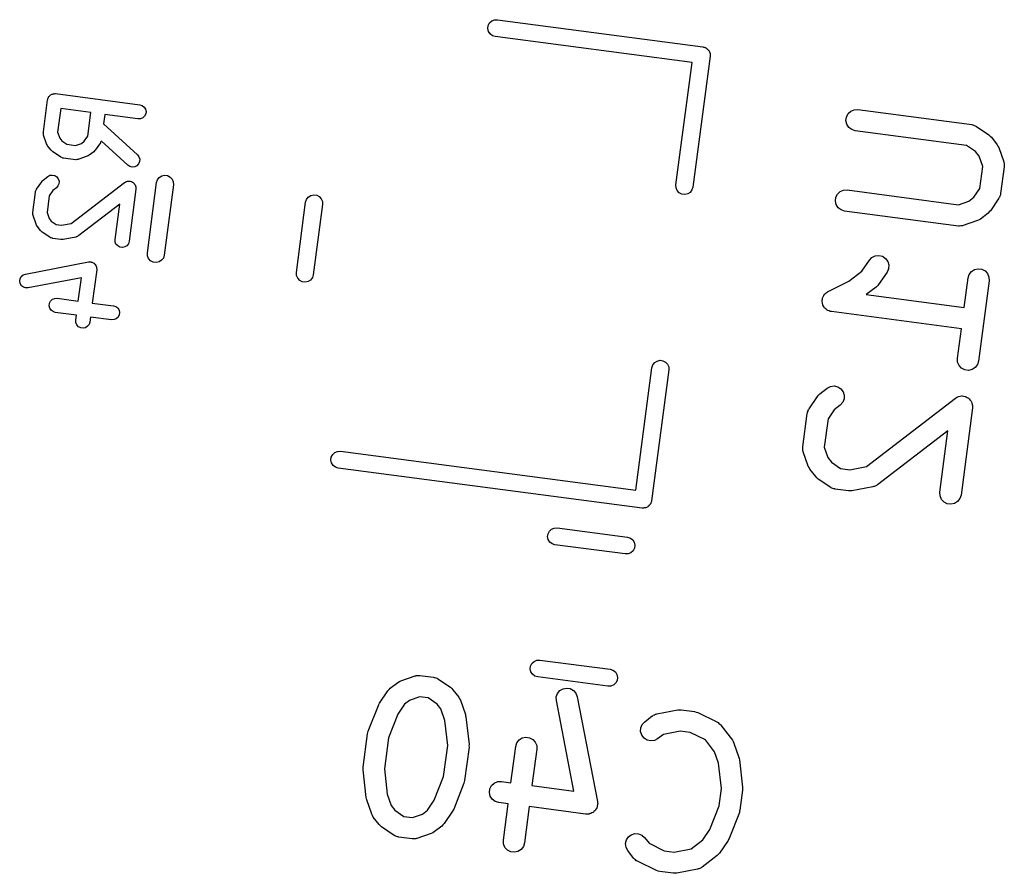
# Model space of a CAD drawing. Extents: x 93.7 to 160.2, y -161.6 to -97.7.
# Tile 22 of 30: x 153.3 to 160.2, y -135.1 to -129.1. Entities that reach past the tile are written whole.
import ezdxf

# ---------------------------------------------------------------- set-up
doc = ezdxf.new("R2010")
doc.units = 0
doc.header["$MEASUREMENT"] = 0
doc.layers.add('BLACK', color=7, linetype='CONTINUOUS')

msp = doc.modelspace()

# ---------------------------------------------------------------- linework, layer by layer
at = {"layer": 'Black'}
for p, q in [((156.567, -129.137), (156.569, -129.117)), ((156.569, -129.117), (156.579, -129.098)), ((156.579, -129.098), (156.594, -129.084)), ((156.594, -129.084), (156.614, -129.076)), ((156.614, -129.076), (156.635, -129.075)), ((156.635, -129.075), (158.082, -129.266)), ((156.571, -129.158), (156.567, -129.137)), ((156.582, -129.175), (156.571, -129.158)), ((156.599, -129.188), (156.582, -129.175)), ((156.619, -129.194), (156.599, -129.188)), ((158.007, -129.377), (156.619, -129.194)), ((158.082, -129.266), (158.087, -129.268)), ((158.087, -129.268), (158.092, -129.268)), ((158.092, -129.268), (158.097, -129.271)), ((158.097, -129.271), (158.102, -129.272)), ((158.102, -129.272), (158.106, -129.275)), ((158.106, -129.275), (158.111, -129.278)), ((158.111, -129.278), (158.114, -129.282)), ((158.114, -129.282), (158.118, -129.285)), ((158.118, -129.285), (158.121, -129.289)), ((158.121, -129.289), (158.125, -129.293)), ((158.125, -129.293), (158.127, -129.298)), ((158.127, -129.298), (158.13, -129.302)), ((158.13, -129.302), (158.131, -129.308)), ((158.131, -129.308), (158.133, -129.312)), ((158.133, -129.312), (158.133, -129.318)), ((158.133, -129.318), (158.134, -129.323)), ((158.134, -129.323), (158.133, -129.328)), ((158.133, -129.328), (158.134, -129.333)), ((157.893, -130.24), (158.007, -129.377)), ((158.134, -129.333), (158.012, -130.255)), ((153.478, -129.609), (153.482, -129.607)), ((153.482, -129.607), (153.485, -129.604)), ((153.485, -129.604), (153.489, -129.602)), ((153.489, -129.602), (153.493, -129.6)), ((153.493, -129.6), (153.497, -129.599)), ((153.497, -129.599), (153.501, -129.597)), ((153.501, -129.597), (153.506, -129.597)), ((153.506, -129.597), (153.51, -129.596)), ((153.51, -129.596), (153.514, -129.597)), ((153.514, -129.597), (153.519, -129.596)), ((153.519, -129.596), (154.113, -129.675)), ((153.433, -129.866), (153.462, -129.639)), ((153.462, -129.639), (153.464, -129.635)), ((153.464, -129.631), (153.466, -129.627)), ((153.464, -129.635), (153.464, -129.631)), ((153.466, -129.627), (153.468, -129.623)), ((153.468, -129.623), (153.47, -129.619)), ((153.47, -129.619), (153.472, -129.616)), ((153.472, -129.616), (153.476, -129.613)), ((153.476, -129.613), (153.478, -129.609)), ((154.113, -129.675), (154.13, -129.68)), ((153.555, -129.702), (153.533, -129.867)), ((153.768, -129.73), (153.555, -129.702)), ((153.746, -129.895), (153.768, -129.73)), ((153.867, -129.743), (153.858, -129.809)), ((154.1, -129.774), (153.867, -129.743)), ((154.13, -129.68), (154.144, -129.691)), ((154.144, -129.691), (154.153, -129.705)), ((154.155, -129.739), (154.147, -129.755)), ((154.153, -129.705), (154.157, -129.722)), ((154.157, -129.722), (154.155, -129.739)), ((159.095, -129.761), (159.107, -129.737)), ((159.107, -129.737), (159.126, -129.72)), ((159.126, -129.72), (159.15, -129.71)), ((159.15, -129.71), (159.176, -129.709)), ((159.176, -129.709), (159.979, -129.814)), ((153.858, -129.809), (154.096, -130.027)), ((154.118, -129.773), (154.1, -129.774)), ((154.134, -129.766), (154.118, -129.773)), ((154.147, -129.755), (154.134, -129.766)), ((159.091, -129.786), (159.095, -129.761)), ((159.097, -129.812), (159.091, -129.786)), ((159.111, -129.834), (159.097, -129.812)), ((159.979, -129.814), (159.983, -129.816)), ((153.432, -129.872), (153.433, -129.869)), ((153.433, -129.878), (153.432, -129.872)), ((153.433, -129.869), (153.433, -129.866)), ((153.433, -129.883), (153.433, -129.878)), ((153.434, -129.886), (153.433, -129.883)), ((153.533, -129.867), (153.548, -129.909)), ((159.132, -129.85), (159.111, -129.834)), ((159.156, -129.858), (159.132, -129.85)), ((159.941, -129.961), (159.156, -129.858)), ((159.983, -129.816), (159.987, -129.816)), ((159.987, -129.816), (159.995, -129.82)), ((159.995, -129.82), (160.003, -129.822)), ((160.003, -129.822), (160.007, -129.825)), ((160.007, -129.825), (160.011, -129.827)), ((160.011, -129.827), (160.099, -129.886)), ((153.435, -129.889), (153.434, -129.886)), ((153.456, -129.949), (153.435, -129.889)), ((153.46, -129.956), (153.456, -129.949)), ((153.548, -129.909), (153.562, -129.928)), ((153.562, -129.928), (153.599, -129.953)), ((153.599, -129.953), (153.66, -129.961)), ((153.66, -129.961), (153.702, -129.947)), ((153.702, -129.947), (153.721, -129.932)), ((153.721, -129.932), (153.746, -129.895)), ((153.835, -129.942), (153.799, -129.995)), ((153.836, -129.939), (153.835, -129.942)), ((153.838, -129.937), (153.836, -129.939)), ((153.84, -129.931), (153.838, -129.937)), ((153.841, -129.929), (153.84, -129.931)), ((154.028, -130.101), (153.841, -129.929)), ((160.099, -129.886), (160.108, -129.895)), ((160.108, -129.895), (160.117, -129.903)), ((160.117, -129.903), (160.158, -129.956)), ((153.463, -129.963), (153.46, -129.956)), ((153.488, -129.995), (153.463, -129.963)), ((153.494, -130.001), (153.488, -129.995)), ((153.5, -130.006), (153.494, -130.001)), ((153.553, -130.042), (153.5, -130.006)), ((153.788, -130.006), (153.756, -130.031)), ((153.794, -130), (153.788, -130.006)), ((153.799, -129.995), (153.794, -130)), ((160.005, -130.004), (159.941, -129.961)), ((160.031, -130.038), (160.005, -130.004)), ((160.158, -129.956), (160.163, -129.967)), ((160.163, -129.967), (160.169, -129.977)), ((160.169, -129.977), (160.204, -130.078)), ((153.555, -130.043), (153.553, -130.042)), ((153.557, -130.045), (153.555, -130.043)), ((153.563, -130.047), (153.557, -130.045)), ((153.568, -130.049), (153.563, -130.047)), ((153.571, -130.05), (153.568, -130.049)), ((153.574, -130.05), (153.571, -130.05)), ((153.659, -130.062), (153.574, -130.05)), ((153.662, -130.061), (153.659, -130.062)), ((153.665, -130.062), (153.662, -130.061)), ((153.671, -130.061), (153.665, -130.062)), ((153.676, -130.061), (153.671, -130.061)), ((153.679, -130.06), (153.676, -130.061)), ((153.682, -130.059), (153.679, -130.06)), ((153.742, -130.038), (153.682, -130.059)), ((153.749, -130.035), (153.742, -130.038)), ((153.756, -130.031), (153.749, -130.035)), ((154.104, -130.091), (154.093, -130.104)), ((154.096, -130.027), (154.106, -130.041)), ((154.111, -130.075), (154.104, -130.091)), ((154.106, -130.041), (154.112, -130.058)), ((154.112, -130.058), (154.111, -130.075)), ((160.056, -130.11), (160.031, -130.038)), ((160.204, -130.078), (160.204, -130.082)), ((160.204, -130.082), (160.206, -130.086)), ((160.206, -130.086), (160.206, -130.095)), ((154.043, -130.11), (154.028, -130.101)), ((154.06, -130.114), (154.043, -130.11)), ((154.077, -130.112), (154.06, -130.114)), ((154.093, -130.104), (154.077, -130.112)), ((160.036, -130.264), (160.056, -130.11)), ((160.207, -130.112), (160.182, -130.301)), ((160.206, -130.095), (160.208, -130.104)), ((160.208, -130.104), (160.207, -130.108)), ((160.207, -130.108), (160.207, -130.112)), ((153.385, -130.27), (153.421, -130.217)), ((153.421, -130.217), (153.426, -130.211)), ((153.426, -130.211), (153.432, -130.205)), ((153.432, -130.205), (153.464, -130.18)), ((153.464, -130.18), (153.479, -130.172)), ((153.479, -130.172), (153.496, -130.17)), ((153.496, -130.17), (153.513, -130.174)), ((153.513, -130.174), (153.528, -130.183)), ((153.528, -130.183), (153.538, -130.197)), ((153.543, -130.231), (153.536, -130.247)), ((153.538, -130.197), (153.544, -130.213)), ((153.544, -130.213), (153.543, -130.231)), ((153.63, -130.511), (154.006, -130.223)), ((154.006, -130.223), (154.011, -130.22)), ((154.011, -130.22), (154.017, -130.216)), ((154.017, -130.216), (154.019, -130.216)), ((154.019, -130.216), (154.021, -130.215)), ((154.021, -130.215), (154.027, -130.214)), ((154.027, -130.214), (154.034, -130.213)), ((154.034, -130.213), (154.036, -130.213)), ((154.036, -130.213), (154.038, -130.213)), ((154.038, -130.213), (154.045, -130.214)), ((154.045, -130.214), (154.051, -130.215)), ((154.051, -130.215), (154.053, -130.216)), ((154.053, -130.216), (154.055, -130.216)), ((154.055, -130.216), (154.061, -130.22)), ((154.061, -130.22), (154.066, -130.223)), ((154.066, -130.223), (154.068, -130.224)), ((154.068, -130.224), (154.07, -130.226)), ((154.07, -130.226), (154.074, -130.231)), ((154.074, -130.231), (154.078, -130.236)), ((154.166, -130.719), (154.231, -130.223)), ((154.231, -130.223), (154.238, -130.204)), ((154.238, -130.204), (154.25, -130.187)), ((154.25, -130.187), (154.268, -130.176)), ((154.268, -130.176), (154.288, -130.171)), ((154.288, -130.171), (154.309, -130.174)), ((154.309, -130.174), (154.327, -130.184)), ((154.327, -130.184), (154.341, -130.199)), ((154.341, -130.199), (154.349, -130.218)), ((154.349, -130.218), (154.35, -130.239)), ((153.358, -130.433), (153.377, -130.291)), ((153.377, -130.291), (153.378, -130.288)), ((153.378, -130.285), (153.38, -130.28)), ((153.378, -130.288), (153.378, -130.285)), ((153.38, -130.28), (153.382, -130.274)), ((153.382, -130.274), (153.384, -130.272)), ((153.384, -130.272), (153.385, -130.27)), ((153.499, -130.279), (153.474, -130.316)), ((153.525, -130.26), (153.499, -130.279)), ((153.536, -130.247), (153.525, -130.26)), ((154.086, -130.269), (154.037, -130.637)), ((154.078, -130.236), (154.079, -130.238)), ((154.079, -130.238), (154.08, -130.239)), ((154.08, -130.239), (154.082, -130.246)), ((154.082, -130.246), (154.085, -130.252)), ((154.085, -130.252), (154.085, -130.254)), ((154.085, -130.254), (154.086, -130.256)), ((154.086, -130.256), (154.085, -130.263)), ((154.085, -130.263), (154.086, -130.269)), ((154.35, -130.239), (154.285, -130.735)), ((157.894, -130.26), (157.893, -130.24)), ((157.902, -130.28), (157.894, -130.26)), ((157.916, -130.295), (157.902, -130.28)), ((157.935, -130.305), (157.916, -130.295)), ((157.993, -130.292), (157.976, -130.303)), ((158.006, -130.275), (157.993, -130.292)), ((158.012, -130.255), (158.006, -130.275)), ((159.032, -130.304), (159.051, -130.286)), ((159.051, -130.286), (159.075, -130.276)), ((159.075, -130.276), (159.101, -130.275)), ((159.101, -130.275), (159.886, -130.379)), ((159.993, -130.327), (160.036, -130.264)), ((160.182, -130.301), (160.181, -130.305)), ((153.474, -130.316), (153.459, -130.434)), ((155.217, -130.857), (155.282, -130.362)), ((155.282, -130.362), (155.289, -130.342)), ((155.289, -130.342), (155.301, -130.325)), ((155.301, -130.325), (155.319, -130.314)), ((155.319, -130.314), (155.339, -130.31)), ((155.339, -130.31), (155.36, -130.312)), ((155.36, -130.312), (155.378, -130.322)), ((155.378, -130.322), (155.392, -130.337)), ((155.392, -130.337), (155.4, -130.357)), ((155.4, -130.357), (155.401, -130.377)), ((157.955, -130.307), (157.935, -130.305)), ((157.976, -130.303), (157.955, -130.307)), ((159.017, -130.353), (159.02, -130.327)), ((159.022, -130.378), (159.017, -130.353)), ((159.02, -130.327), (159.032, -130.304)), ((159.886, -130.379), (159.959, -130.354)), ((159.959, -130.354), (159.993, -130.327)), ((160.17, -130.333), (160.11, -130.422)), ((160.172, -130.329), (160.17, -130.333)), ((160.174, -130.326), (160.172, -130.329)), ((160.177, -130.318), (160.174, -130.326)), ((160.181, -130.31), (160.177, -130.318)), ((160.181, -130.305), (160.181, -130.31)), ((153.358, -130.436), (153.358, -130.433)), ((153.358, -130.438), (153.358, -130.436)), ((153.359, -130.444), (153.358, -130.438)), ((153.459, -130.434), (153.473, -130.476)), ((153.971, -130.376), (153.682, -130.597)), ((153.938, -130.624), (153.971, -130.376)), ((155.401, -130.377), (155.336, -130.873)), ((159.036, -130.4), (159.022, -130.378)), ((159.057, -130.416), (159.036, -130.4)), ((159.082, -130.424), (159.057, -130.416)), ((159.884, -130.53), (159.082, -130.424)), ((160.094, -130.439), (160.041, -130.48)), ((160.102, -130.43), (160.094, -130.439)), ((160.11, -130.422), (160.102, -130.43)), ((153.359, -130.45), (153.359, -130.444)), ((153.36, -130.453), (153.359, -130.45)), ((153.36, -130.455), (153.36, -130.453)), ((153.381, -130.516), (153.36, -130.455)), ((153.473, -130.476), (153.488, -130.495)), ((153.488, -130.495), (153.524, -130.519)), ((160.019, -130.491), (159.919, -130.526)), ((160.03, -130.486), (160.019, -130.491)), ((160.041, -130.48), (160.03, -130.486)), ((153.385, -130.523), (153.381, -130.516)), ((153.389, -130.53), (153.385, -130.523)), ((153.413, -130.562), (153.389, -130.53)), ((153.419, -130.567), (153.413, -130.562)), ((153.425, -130.573), (153.419, -130.567)), ((153.478, -130.609), (153.425, -130.573)), ((153.524, -130.519), (153.561, -130.524)), ((153.561, -130.524), (153.63, -130.511)), ((159.889, -130.53), (159.884, -130.53)), ((159.893, -130.53), (159.889, -130.53)), ((159.902, -130.529), (159.893, -130.53)), ((159.91, -130.529), (159.902, -130.529)), ((159.914, -130.527), (159.91, -130.529)), ((159.919, -130.526), (159.914, -130.527)), ((153.481, -130.61), (153.478, -130.609)), ((153.483, -130.612), (153.481, -130.61)), ((153.488, -130.613), (153.483, -130.612)), ((153.494, -130.616), (153.488, -130.613)), ((153.497, -130.616), (153.494, -130.616)), ((153.499, -130.617), (153.497, -130.616)), ((153.556, -130.624), (153.499, -130.617)), ((153.564, -130.624), (153.556, -130.624)), ((153.572, -130.624), (153.564, -130.624)), ((153.661, -130.607), (153.572, -130.624)), ((153.664, -130.606), (153.661, -130.607)), ((153.666, -130.605), (153.664, -130.606)), ((153.672, -130.603), (153.666, -130.605)), ((153.677, -130.601), (153.672, -130.603)), ((153.679, -130.599), (153.677, -130.601)), ((153.682, -130.597), (153.679, -130.599)), ((153.939, -130.642), (153.938, -130.624)), ((153.945, -130.658), (153.939, -130.642)), ((154.037, -130.637), (154.032, -130.654)), ((153.957, -130.67), (153.945, -130.658)), ((153.973, -130.678), (153.957, -130.67)), ((153.99, -130.681), (153.973, -130.678)), ((154.007, -130.677), (153.99, -130.681)), ((154.021, -130.668), (154.007, -130.677)), ((154.032, -130.654), (154.021, -130.668)), ((153.306, -130.868), (153.75, -130.782)), ((153.75, -130.782), (153.754, -130.782)), ((153.754, -130.782), (153.757, -130.781)), ((153.757, -130.781), (153.762, -130.782)), ((153.762, -130.782), (153.767, -130.782)), ((153.767, -130.782), (153.771, -130.783)), ((153.771, -130.783), (153.774, -130.784)), ((153.774, -130.784), (153.779, -130.786)), ((153.779, -130.786), (153.784, -130.788)), ((154.167, -130.74), (154.166, -130.719)), ((154.175, -130.759), (154.167, -130.74)), ((154.189, -130.775), (154.175, -130.759)), ((154.208, -130.784), (154.189, -130.775)), ((154.228, -130.787), (154.208, -130.784)), ((154.249, -130.782), (154.228, -130.787)), ((154.266, -130.771), (154.249, -130.782)), ((154.279, -130.755), (154.266, -130.771)), ((154.285, -130.735), (154.279, -130.755)), ((159.204, -130.848), (159.257, -130.77)), ((159.257, -130.77), (159.275, -130.751)), ((159.275, -130.751), (159.298, -130.74)), ((159.298, -130.74), (159.324, -130.737)), ((159.324, -130.737), (159.35, -130.743)), ((159.35, -130.743), (159.371, -130.758)), ((159.371, -130.758), (159.386, -130.779)), ((159.386, -130.779), (159.394, -130.804)), ((153.809, -130.838), (153.778, -131.072)), ((153.784, -130.788), (153.787, -130.79)), ((153.787, -130.79), (153.79, -130.792)), ((153.79, -130.792), (153.793, -130.795)), ((153.793, -130.795), (153.797, -130.799)), ((153.797, -130.799), (153.799, -130.802)), ((153.799, -130.802), (153.802, -130.804)), ((153.802, -130.804), (153.804, -130.809)), ((153.804, -130.809), (153.806, -130.813)), ((153.806, -130.813), (153.807, -130.817)), ((153.807, -130.817), (153.808, -130.82)), ((153.808, -130.82), (153.808, -130.826)), ((153.808, -130.826), (153.809, -130.83)), ((153.809, -130.83), (153.809, -130.834)), ((153.809, -130.834), (153.809, -130.838)), ((159.113, -130.918), (159.204, -130.848)), ((159.381, -130.854), (159.321, -130.942)), ((159.392, -130.83), (159.381, -130.854)), ((159.394, -130.804), (159.392, -130.83)), ((159.961, -130.87), (159.976, -130.85)), ((159.976, -130.85), (159.998, -130.836)), ((159.998, -130.836), (160.024, -130.83)), ((160.024, -130.83), (160.05, -130.834)), ((160.05, -130.834), (160.073, -130.846)), ((160.073, -130.846), (160.09, -130.865)), ((153.266, -130.918), (153.269, -130.901)), ((153.269, -130.935), (153.266, -130.918)), ((153.269, -130.901), (153.277, -130.885)), ((153.277, -130.885), (153.29, -130.874)), ((153.29, -130.874), (153.306, -130.868)), ((153.701, -130.894), (153.325, -130.966)), ((153.679, -131.058), (153.701, -130.894)), ((155.218, -130.878), (155.217, -130.857)), ((155.226, -130.898), (155.218, -130.878)), ((155.24, -130.913), (155.226, -130.898)), ((155.258, -130.923), (155.24, -130.913)), ((155.279, -130.925), (155.258, -130.923)), ((155.299, -130.921), (155.279, -130.925)), ((155.317, -130.91), (155.299, -130.921)), ((155.33, -130.893), (155.317, -130.91)), ((155.336, -130.873), (155.33, -130.893)), ((158.965, -130.991), (159.113, -130.918)), ((159.925, -131.104), (159.953, -130.895)), ((159.953, -130.895), (159.961, -130.87)), ((160.101, -130.915), (160.027, -131.481)), ((160.09, -130.865), (160.1, -130.889)), ((160.1, -130.889), (160.101, -130.915)), ((153.278, -130.95), (153.269, -130.935)), ((153.292, -130.961), (153.278, -130.95)), ((153.308, -130.966), (153.292, -130.961)), ((153.325, -130.966), (153.308, -130.966)), ((158.951, -131.001), (158.958, -130.995)), ((158.958, -130.995), (158.962, -130.993)), ((158.962, -130.993), (158.965, -130.991)), ((159.305, -130.96), (159.235, -131.013)), ((159.313, -130.951), (159.305, -130.96)), ((159.321, -130.942), (159.313, -130.951)), ((153.476, -131.073), (153.484, -131.058)), ((153.484, -131.058), (153.497, -131.046)), ((153.497, -131.046), (153.513, -131.04)), ((153.513, -131.04), (153.53, -131.039)), ((153.53, -131.039), (153.679, -131.058)), ((158.923, -131.061), (158.924, -131.057)), ((158.925, -131.07), (158.923, -131.061)), ((158.924, -131.053), (158.926, -131.044)), ((158.924, -131.057), (158.924, -131.053)), ((158.926, -131.044), (158.927, -131.035)), ((158.927, -131.035), (158.929, -131.032)), ((158.929, -131.032), (158.93, -131.028)), ((158.93, -131.028), (158.935, -131.02)), ((158.935, -131.02), (158.939, -131.012)), ((158.939, -131.012), (158.942, -131.009)), ((158.942, -131.009), (158.944, -131.006)), ((158.944, -131.006), (158.951, -131.001)), ((159.235, -131.013), (159.925, -131.104)), ((153.474, -131.091), (153.476, -131.073)), ((153.478, -131.108), (153.474, -131.091)), ((153.487, -131.122), (153.478, -131.108)), ((153.501, -131.133), (153.487, -131.122)), ((153.517, -131.138), (153.501, -131.133)), ((153.778, -131.072), (153.927, -131.091)), ((153.927, -131.091), (153.943, -131.096)), ((153.943, -131.096), (153.957, -131.107)), ((153.957, -131.107), (153.967, -131.122)), ((153.967, -131.122), (153.97, -131.138)), ((158.926, -131.079), (158.925, -131.07)), ((158.928, -131.083), (158.926, -131.079)), ((158.929, -131.087), (158.928, -131.083)), ((158.934, -131.094), (158.929, -131.087)), ((158.938, -131.102), (158.934, -131.094)), ((158.941, -131.105), (158.938, -131.102)), ((158.943, -131.109), (158.941, -131.105)), ((158.95, -131.114), (158.943, -131.109)), ((158.957, -131.12), (158.95, -131.114)), ((158.96, -131.122), (158.957, -131.12)), ((158.964, -131.124), (158.96, -131.122)), ((158.972, -131.127), (158.964, -131.124)), ((158.98, -131.131), (158.972, -131.127)), ((158.985, -131.131), (158.98, -131.131)), ((158.989, -131.132), (158.985, -131.131)), ((159.906, -131.253), (158.989, -131.132)), ((153.666, -131.158), (153.517, -131.138)), ((153.661, -131.193), (153.666, -131.158)), ((153.662, -131.21), (153.661, -131.193)), ((153.765, -131.171), (153.761, -131.206)), ((153.914, -131.19), (153.765, -131.171)), ((153.931, -131.189), (153.914, -131.19)), ((153.947, -131.183), (153.931, -131.189)), ((153.96, -131.171), (153.947, -131.183)), ((153.968, -131.156), (153.96, -131.171)), ((153.97, -131.138), (153.968, -131.156)), ((153.669, -131.226), (153.662, -131.21)), ((153.68, -131.239), (153.669, -131.226)), ((153.696, -131.247), (153.68, -131.239)), ((153.713, -131.249), (153.696, -131.247)), ((153.73, -131.246), (153.713, -131.249)), ((153.745, -131.236), (153.73, -131.246)), ((153.755, -131.223), (153.745, -131.236)), ((153.761, -131.206), (153.755, -131.223)), ((159.878, -131.462), (159.906, -131.253)), ((157.743, -131.492), (157.76, -131.481)), ((157.76, -131.481), (157.781, -131.476)), ((157.781, -131.476), (157.801, -131.479)), ((157.801, -131.479), (157.82, -131.489)), ((159.879, -131.488), (159.878, -131.462)), ((160.027, -131.481), (160.019, -131.506)), ((157.61, -132.391), (157.724, -131.529)), ((157.843, -131.544), (157.721, -132.466)), ((157.724, -131.529), (157.73, -131.509)), ((157.73, -131.509), (157.743, -131.492)), ((157.82, -131.489), (157.834, -131.504)), ((157.834, -131.504), (157.842, -131.523)), ((157.842, -131.523), (157.843, -131.544)), ((159.889, -131.512), (159.879, -131.488)), ((159.907, -131.531), (159.889, -131.512)), ((159.93, -131.543), (159.907, -131.531)), ((159.956, -131.547), (159.93, -131.543)), ((159.981, -131.541), (159.956, -131.547)), ((160.003, -131.527), (159.981, -131.541)), ((160.019, -131.506), (160.003, -131.527)), ((158.907, -131.713), (158.96, -131.672)), ((158.96, -131.672), (158.983, -131.66)), ((158.983, -131.66), (159.009, -131.656)), ((159.009, -131.656), (159.034, -131.662)), ((159.034, -131.662), (159.056, -131.676)), ((159.056, -131.676), (159.072, -131.697)), ((158.831, -131.818), (158.89, -131.73)), ((158.89, -131.73), (158.899, -131.722)), ((158.899, -131.722), (158.907, -131.713)), ((159.079, -131.747), (159.069, -131.772)), ((159.072, -131.697), (159.08, -131.721)), ((159.08, -131.721), (159.079, -131.747)), ((159.236, -132.224), (159.863, -131.743)), ((159.863, -131.743), (159.872, -131.738)), ((159.872, -131.738), (159.88, -131.733)), ((159.88, -131.733), (159.884, -131.732)), ((159.884, -131.732), (159.886, -131.731)), ((159.886, -131.731), (159.896, -131.729)), ((159.896, -131.729), (159.906, -131.727)), ((159.906, -131.727), (159.909, -131.728)), ((159.909, -131.728), (159.912, -131.727)), ((159.912, -131.727), (159.922, -131.729)), ((159.922, -131.729), (159.932, -131.731)), ((159.932, -131.731), (159.935, -131.732)), ((159.935, -131.732), (159.938, -131.733)), ((159.938, -131.733), (159.946, -131.738)), ((159.946, -131.738), (159.955, -131.743)), ((159.955, -131.743), (159.957, -131.745)), ((159.957, -131.745), (159.96, -131.747)), ((159.96, -131.747), (159.966, -131.755)), ((159.966, -131.755), (159.972, -131.762)), ((158.824, -131.834), (158.826, -131.826)), ((158.826, -131.826), (158.829, -131.822)), ((158.829, -131.822), (158.831, -131.818)), ((159.008, -131.824), (158.965, -131.888)), ((159.051, -131.791), (159.008, -131.824)), ((159.069, -131.772), (159.051, -131.791)), ((159.983, -131.812), (159.903, -132.426)), ((159.972, -131.762), (159.974, -131.765)), ((159.974, -131.765), (159.976, -131.768)), ((159.976, -131.768), (159.978, -131.777)), ((159.978, -131.777), (159.982, -131.786)), ((159.982, -131.786), (159.982, -131.789)), ((159.982, -131.789), (159.983, -131.792)), ((159.983, -131.792), (159.983, -131.802)), ((159.983, -131.802), (159.983, -131.812)), ((158.787, -132.087), (158.818, -131.851)), ((158.818, -131.851), (158.82, -131.847)), ((158.82, -131.842), (158.824, -131.834)), ((158.82, -131.847), (158.82, -131.842)), ((158.965, -131.888), (158.938, -132.089)), ((159.811, -131.972), (159.314, -132.354)), ((159.754, -132.406), (159.811, -131.972)), ((158.787, -132.091), (158.787, -132.087)), ((158.787, -132.095), (158.787, -132.091)), ((158.788, -132.104), (158.787, -132.095)), ((158.788, -132.113), (158.788, -132.104)), ((158.938, -132.089), (158.963, -132.161)), ((155.46, -132.179), (155.463, -132.158)), ((155.463, -132.158), (155.473, -132.14)), ((155.473, -132.14), (155.488, -132.126)), ((155.488, -132.126), (155.507, -132.118)), ((155.507, -132.118), (155.528, -132.117)), ((155.528, -132.117), (157.61, -132.391)), ((158.79, -132.117), (158.788, -132.113)), ((158.791, -132.121), (158.79, -132.117)), ((158.826, -132.222), (158.791, -132.121)), ((158.963, -132.161), (158.99, -132.195)), ((155.465, -132.199), (155.46, -132.179)), ((155.476, -132.217), (155.465, -132.199)), ((155.493, -132.23), (155.476, -132.217)), ((155.512, -132.236), (155.493, -132.23)), ((157.654, -132.518), (155.512, -132.236)), ((158.831, -132.232), (158.826, -132.222)), ((158.837, -132.243), (158.831, -132.232)), ((158.878, -132.296), (158.837, -132.243)), ((158.99, -132.195), (159.053, -132.238)), ((159.053, -132.238), (159.118, -132.247)), ((159.118, -132.247), (159.236, -132.224)), ((158.887, -132.304), (158.878, -132.296)), ((158.895, -132.313), (158.887, -132.304)), ((158.984, -132.372), (158.895, -132.313)), ((158.988, -132.374), (158.984, -132.372)), ((158.991, -132.377), (158.988, -132.374)), ((158.999, -132.379), (158.991, -132.377)), ((159.007, -132.383), (158.999, -132.379)), ((159.012, -132.383), (159.007, -132.383)), ((159.016, -132.385), (159.012, -132.383)), ((159.282, -132.368), (159.134, -132.396)), ((159.286, -132.366), (159.282, -132.368)), ((159.29, -132.366), (159.286, -132.366)), ((159.298, -132.362), (159.29, -132.366)), ((159.306, -132.358), (159.298, -132.362)), ((159.31, -132.356), (159.306, -132.358)), ((159.314, -132.354), (159.31, -132.356)), ((159.11, -132.397), (159.016, -132.385)), ((159.122, -132.396), (159.11, -132.397)), ((159.134, -132.396), (159.122, -132.396)), ((159.755, -132.432), (159.754, -132.406)), ((159.765, -132.456), (159.755, -132.432)), ((159.895, -132.451), (159.879, -132.471)), ((159.903, -132.426), (159.895, -132.451)), ((157.659, -132.518), (157.654, -132.518)), ((157.664, -132.518), (157.659, -132.518)), ((157.669, -132.517), (157.664, -132.518)), ((157.675, -132.517), (157.669, -132.517)), ((157.68, -132.515), (157.675, -132.517)), ((157.685, -132.514), (157.68, -132.515)), ((157.689, -132.511), (157.685, -132.514)), ((157.694, -132.509), (157.689, -132.511)), ((157.698, -132.505), (157.694, -132.509)), ((157.702, -132.503), (157.698, -132.505)), ((157.705, -132.498), (157.702, -132.503)), ((157.709, -132.495), (157.705, -132.498)), ((157.712, -132.49), (157.709, -132.495)), ((157.715, -132.486), (157.712, -132.49)), ((157.717, -132.481), (157.715, -132.486)), ((157.719, -132.476), (157.717, -132.481)), ((157.72, -132.471), (157.719, -132.476)), ((157.721, -132.466), (157.72, -132.471)), ((159.783, -132.475), (159.765, -132.456)), ((159.806, -132.487), (159.783, -132.475)), ((159.831, -132.491), (159.806, -132.487)), ((159.857, -132.485), (159.831, -132.491)), ((159.879, -132.471), (159.857, -132.485)), ((157.016, -132.666), (157.035, -132.658)), ((157.035, -132.658), (157.056, -132.657)), ((157.056, -132.657), (157.552, -132.722)), ((156.988, -132.719), (156.991, -132.699)), ((156.993, -132.74), (156.988, -132.719)), ((156.991, -132.699), (157.001, -132.68)), ((157.001, -132.68), (157.016, -132.666)), ((157.552, -132.722), (157.572, -132.729)), ((157.572, -132.729), (157.588, -132.741)), ((157.004, -132.757), (156.993, -132.74)), ((157.021, -132.77), (157.004, -132.757)), ((157.04, -132.776), (157.021, -132.77)), ((157.536, -132.841), (157.04, -132.776)), ((157.588, -132.741), (157.599, -132.759)), ((157.601, -132.8), (157.592, -132.818)), ((157.599, -132.759), (157.604, -132.779)), ((157.604, -132.779), (157.601, -132.8)), ((157.557, -132.841), (157.536, -132.841)), ((157.576, -132.833), (157.557, -132.841)), ((157.592, -132.818), (157.576, -132.833)), ((156.866, -133.651), (156.868, -133.631)), ((156.868, -133.631), (156.878, -133.612)), ((156.878, -133.612), (156.893, -133.598)), ((156.893, -133.598), (156.913, -133.59)), ((156.913, -133.59), (156.933, -133.589)), ((156.933, -133.589), (157.429, -133.654)), ((155.953, -133.735), (156.054, -133.701)), ((156.054, -133.701), (156.058, -133.7)), ((156.058, -133.7), (156.062, -133.698)), ((156.062, -133.698), (156.071, -133.698)), ((156.071, -133.698), (156.08, -133.697)), ((156.08, -133.697), (156.084, -133.697)), ((156.084, -133.697), (156.088, -133.697)), ((156.088, -133.697), (156.183, -133.71)), ((156.87, -133.672), (156.866, -133.651)), ((156.881, -133.689), (156.87, -133.672)), ((156.898, -133.702), (156.881, -133.689)), ((156.918, -133.708), (156.898, -133.702)), ((157.429, -133.654), (157.449, -133.661)), ((157.449, -133.661), (157.466, -133.673)), ((157.466, -133.673), (157.477, -133.691)), ((157.477, -133.691), (157.481, -133.711)), ((155.879, -133.788), (155.932, -133.747)), ((155.932, -133.747), (155.943, -133.741)), ((155.943, -133.741), (155.953, -133.735)), ((156.183, -133.71), (156.187, -133.711)), ((156.187, -133.711), (156.191, -133.711)), ((156.191, -133.711), (156.199, -133.715)), ((156.199, -133.715), (156.208, -133.717)), ((156.208, -133.717), (156.211, -133.72)), ((156.211, -133.72), (156.215, -133.722)), ((156.215, -133.722), (156.303, -133.781)), ((157.413, -133.773), (156.918, -133.708)), ((157.434, -133.772), (157.413, -133.773)), ((157.454, -133.764), (157.434, -133.772)), ((157.469, -133.75), (157.454, -133.764)), ((157.479, -133.732), (157.469, -133.75)), ((157.481, -133.711), (157.479, -133.732)), ((155.803, -133.893), (155.862, -133.805)), ((155.862, -133.805), (155.871, -133.797)), ((155.871, -133.797), (155.879, -133.788)), ((156.303, -133.781), (156.312, -133.79)), ((156.312, -133.79), (156.321, -133.798)), ((156.321, -133.798), (156.362, -133.851)), ((157.049, -133.849), (157.058, -133.825)), ((157.058, -133.825), (157.074, -133.804)), ((157.074, -133.804), (157.097, -133.791)), ((157.097, -133.791), (157.122, -133.786)), ((157.122, -133.786), (157.148, -133.79)), ((157.148, -133.79), (157.171, -133.803)), ((157.171, -133.803), (157.188, -133.822)), ((157.188, -133.822), (157.197, -133.847)), ((155.723, -134.091), (155.795, -133.908)), ((155.795, -133.908), (155.799, -133.901)), ((155.799, -133.901), (155.803, -133.893)), ((155.98, -133.899), (155.932, -133.971)), ((156.014, -133.873), (155.98, -133.899)), ((156.086, -133.848), (156.014, -133.873)), ((156.146, -133.856), (156.086, -133.848)), ((156.209, -133.899), (156.146, -133.856)), ((156.235, -133.933), (156.209, -133.899)), ((156.362, -133.851), (156.367, -133.862)), ((156.367, -133.862), (156.373, -133.872)), ((156.373, -133.872), (156.408, -133.973)), ((157.05, -133.875), (157.049, -133.849)), ((157.173, -134.512), (157.05, -133.875)), ((157.197, -133.847), (157.34, -134.586)), ((155.932, -133.971), (155.866, -134.137)), ((156.263, -134.014), (156.235, -133.933)), ((156.408, -133.973), (156.409, -133.981)), ((157.73, -133.981), (157.733, -133.978)), ((157.733, -133.978), (157.742, -133.975)), ((157.742, -133.975), (157.749, -133.971)), ((157.749, -133.971), (157.754, -133.97)), ((157.754, -133.97), (157.758, -133.969)), ((157.758, -133.969), (157.906, -133.94)), ((157.906, -133.94), (157.918, -133.94)), ((157.918, -133.94), (157.93, -133.94)), ((157.93, -133.94), (158.024, -133.952)), ((158.024, -133.952), (158.035, -133.956)), ((158.035, -133.956), (158.047, -133.959)), ((158.047, -133.959), (158.182, -134.025)), ((156.284, -134.192), (156.263, -134.014)), ((156.409, -133.981), (156.411, -133.989)), ((156.411, -133.989), (156.434, -134.184)), ((157.645, -134.067), (157.655, -134.043)), ((157.655, -134.043), (157.673, -134.024)), ((157.673, -134.024), (157.726, -133.983)), ((157.726, -133.983), (157.73, -133.981)), ((158.182, -134.025), (158.186, -134.027)), ((158.186, -134.027), (158.19, -134.029)), ((158.19, -134.029), (158.196, -134.035)), ((158.196, -134.035), (158.203, -134.04)), ((158.203, -134.04), (158.206, -134.044)), ((158.206, -134.044), (158.209, -134.047)), ((158.209, -134.047), (158.291, -134.153)), ((155.687, -134.344), (155.718, -134.108)), ((155.718, -134.108), (155.721, -134.1)), ((155.721, -134.1), (155.723, -134.091)), ((157.644, -134.093), (157.645, -134.067)), ((157.652, -134.118), (157.644, -134.093)), ((157.668, -134.139), (157.652, -134.118)), ((157.804, -134.113), (157.764, -134.143)), ((157.922, -134.09), (157.804, -134.113)), ((157.992, -134.099), (157.922, -134.09)), ((158.101, -134.152), (157.992, -134.099)), ((155.866, -134.137), (155.837, -134.355)), ((156.434, -134.184), (156.433, -134.193)), ((156.763, -134.198), (156.771, -134.173)), ((156.771, -134.173), (156.787, -134.152)), ((156.787, -134.152), (156.809, -134.138)), ((156.809, -134.138), (156.834, -134.133)), ((156.834, -134.133), (156.86, -134.136)), ((156.86, -134.136), (156.883, -134.148)), ((156.883, -134.148), (156.901, -134.167)), ((156.901, -134.167), (156.911, -134.191)), ((157.69, -134.153), (157.668, -134.139)), ((157.715, -134.158), (157.69, -134.153)), ((157.741, -134.155), (157.715, -134.158)), ((157.764, -134.143), (157.741, -134.155)), ((158.165, -134.235), (158.101, -134.152)), ((158.291, -134.153), (158.297, -134.164)), ((158.297, -134.164), (158.302, -134.175)), ((158.302, -134.175), (158.337, -134.275)), ((156.255, -134.41), (156.284, -134.192)), ((156.434, -134.202), (156.403, -134.439)), ((156.433, -134.193), (156.434, -134.202)), ((156.729, -134.454), (156.763, -134.198)), ((156.912, -134.217), (156.878, -134.474)), ((156.911, -134.191), (156.912, -134.217)), ((158.193, -134.316), (158.165, -134.235)), ((158.213, -134.494), (158.193, -134.316)), ((158.337, -134.275), (158.339, -134.283)), ((158.339, -134.283), (158.341, -134.291)), ((158.341, -134.291), (158.363, -134.486)), ((155.688, -134.354), (155.687, -134.344)), ((155.687, -134.363), (155.688, -134.354)), ((155.709, -134.558), (155.687, -134.363)), ((155.837, -134.355), (155.858, -134.533)), ((156.189, -134.576), (156.255, -134.41)), ((156.398, -134.456), (156.326, -134.639)), ((156.4, -134.447), (156.398, -134.456)), ((156.403, -134.439), (156.4, -134.447)), ((156.593, -134.474), (156.612, -134.456)), ((156.612, -134.456), (156.636, -134.446)), ((156.636, -134.446), (156.662, -134.445)), ((156.662, -134.445), (156.729, -134.454)), ((155.858, -134.533), (155.886, -134.614)), ((156.578, -134.523), (156.581, -134.497)), ((156.583, -134.548), (156.578, -134.523)), ((156.581, -134.497), (156.593, -134.474)), ((156.878, -134.474), (157.173, -134.512)), ((158.197, -134.617), (158.213, -134.494)), ((158.363, -134.505), (158.344, -134.646)), ((158.363, -134.486), (158.363, -134.495)), ((158.363, -134.495), (158.363, -134.505)), ((155.712, -134.566), (155.709, -134.558)), ((155.713, -134.574), (155.712, -134.566)), ((155.748, -134.674), (155.713, -134.574)), ((156.141, -134.648), (156.189, -134.576)), ((156.597, -134.57), (156.583, -134.548)), ((156.618, -134.586), (156.597, -134.57)), ((156.643, -134.594), (156.618, -134.586)), ((156.71, -134.603), (156.643, -134.594)), ((156.676, -134.859), (156.71, -134.603)), ((157.34, -134.586), (157.34, -134.592)), ((157.34, -134.592), (157.341, -134.597)), ((157.341, -134.597), (157.34, -134.605)), ((157.34, -134.605), (157.34, -134.612)), ((155.754, -134.685), (155.748, -134.674)), ((155.886, -134.614), (155.912, -134.648)), ((155.912, -134.648), (155.975, -134.691)), ((156.035, -134.699), (156.107, -134.674)), ((156.107, -134.674), (156.141, -134.648)), ((156.318, -134.653), (156.259, -134.742)), ((156.322, -134.646), (156.318, -134.653)), ((156.326, -134.639), (156.322, -134.646)), ((156.859, -134.622), (156.825, -134.878)), ((157.256, -134.675), (156.859, -134.622)), ((157.262, -134.674), (157.256, -134.675)), ((157.267, -134.675), (157.262, -134.674)), ((157.275, -134.674), (157.267, -134.675)), ((157.282, -134.674), (157.275, -134.674)), ((157.288, -134.671), (157.282, -134.674)), ((157.293, -134.67), (157.288, -134.671)), ((157.299, -134.666), (157.293, -134.67)), ((157.306, -134.664), (157.299, -134.666)), ((157.311, -134.66), (157.306, -134.664)), ((157.315, -134.657), (157.311, -134.66)), ((157.32, -134.651), (157.315, -134.657)), ((157.326, -134.646), (157.32, -134.651)), ((157.328, -134.641), (157.326, -134.646)), ((157.332, -134.637), (157.328, -134.641)), ((157.334, -134.63), (157.332, -134.637)), ((157.338, -134.623), (157.334, -134.63)), ((157.34, -134.612), (157.338, -134.617)), ((157.338, -134.617), (157.338, -134.623)), ((158.131, -134.784), (158.197, -134.617)), ((158.34, -134.664), (158.268, -134.847)), ((158.342, -134.655), (158.34, -134.664)), ((158.344, -134.646), (158.342, -134.655)), ((155.759, -134.696), (155.754, -134.685)), ((155.8, -134.749), (155.759, -134.696)), ((155.975, -134.691), (156.035, -134.699)), ((156.259, -134.742), (156.25, -134.75)), ((155.809, -134.757), (155.8, -134.749)), ((155.818, -134.765), (155.809, -134.757)), ((155.906, -134.825), (155.818, -134.765)), ((156.168, -134.811), (156.067, -134.846)), ((156.178, -134.806), (156.168, -134.811)), ((156.189, -134.8), (156.178, -134.806)), ((156.242, -134.759), (156.189, -134.8)), ((156.25, -134.75), (156.242, -134.759)), ((157.578, -134.82), (157.603, -134.812)), ((157.603, -134.812), (157.629, -134.813)), ((157.629, -134.813), (157.653, -134.823)), ((158.083, -134.855), (158.131, -134.784)), ((155.91, -134.827), (155.906, -134.825)), ((155.913, -134.829), (155.91, -134.827)), ((155.922, -134.832), (155.913, -134.829)), ((155.93, -134.836), (155.922, -134.832)), ((155.934, -134.836), (155.93, -134.836)), ((155.938, -134.837), (155.934, -134.836)), ((156.033, -134.85), (155.938, -134.837)), ((156.037, -134.85), (156.033, -134.85)), ((156.041, -134.85), (156.037, -134.85)), ((156.05, -134.849), (156.041, -134.85)), ((156.059, -134.849), (156.05, -134.849)), ((156.063, -134.847), (156.059, -134.849)), ((156.067, -134.846), (156.063, -134.847)), ((156.677, -134.885), (156.676, -134.859)), ((156.825, -134.878), (156.817, -134.903)), ((157.538, -134.883), (157.544, -134.857)), ((157.541, -134.909), (157.538, -134.883)), ((157.544, -134.857), (157.558, -134.835)), ((157.558, -134.835), (157.578, -134.82)), ((157.653, -134.823), (157.672, -134.84)), ((157.672, -134.84), (157.703, -134.88)), ((157.703, -134.88), (157.811, -134.933)), ((158, -134.919), (158.083, -134.855)), ((158.26, -134.861), (158.2, -134.949)), ((158.263, -134.854), (158.26, -134.861)), ((158.268, -134.847), (158.263, -134.854)), ((156.687, -134.909), (156.677, -134.885)), ((156.705, -134.928), (156.687, -134.909)), ((156.728, -134.94), (156.705, -134.928)), ((156.754, -134.944), (156.728, -134.94)), ((156.779, -134.938), (156.754, -134.944)), ((156.801, -134.924), (156.779, -134.938)), ((156.817, -134.903), (156.801, -134.924)), ((157.553, -134.932), (157.541, -134.909)), ((157.594, -134.985), (157.553, -134.932)), ((157.811, -134.933), (157.881, -134.942)), ((157.881, -134.942), (158, -134.919)), ((158.2, -134.949), (158.192, -134.958)), ((157.597, -134.988), (157.594, -134.985)), ((157.6, -134.992), (157.597, -134.988)), ((157.607, -134.997), (157.6, -134.992)), ((157.613, -135.003), (157.607, -134.997)), ((157.617, -135.004), (157.613, -135.003)), ((157.621, -135.007), (157.617, -135.004)), ((157.756, -135.073), (157.621, -135.007)), ((158.184, -134.967), (158.077, -135.049)), ((158.192, -134.958), (158.184, -134.967)), ((157.768, -135.076), (157.756, -135.073)), ((157.779, -135.08), (157.768, -135.076)), ((157.874, -135.092), (157.779, -135.08)), ((157.898, -135.091), (157.886, -135.092)), ((158.046, -135.063), (157.898, -135.091)), ((158.05, -135.061), (158.046, -135.063)), ((158.054, -135.061), (158.05, -135.061)), ((158.062, -135.057), (158.054, -135.061)), ((158.07, -135.054), (158.062, -135.057)), ((158.073, -135.051), (158.07, -135.054)), ((158.077, -135.049), (158.073, -135.051)), ((157.886, -135.092), (157.874, -135.092))]:
    msp.add_line(p, q, dxfattribs=at)

doc.saveas('drawing.dxf')
